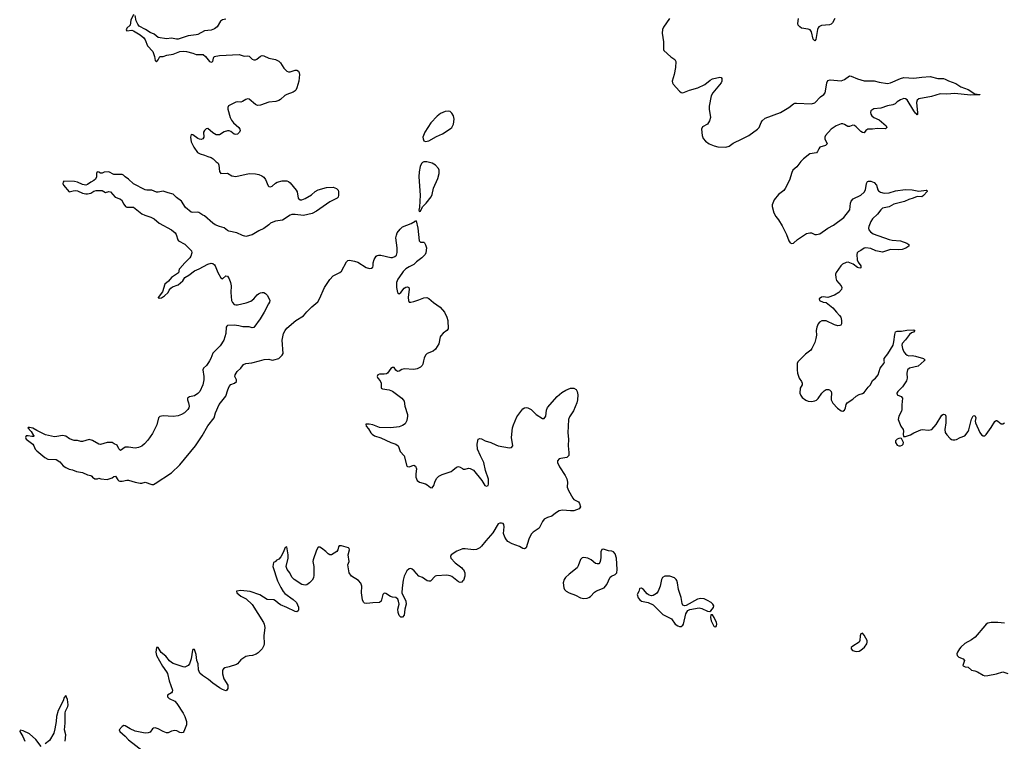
# Model space of a CAD drawing. Header units: inches. Extents: x 1694897 to 1849880, y 907231 to 1017944.
# Tile 110 of 171: x 1754629 to 1766568, y 975390 to 984134. Entities that reach past the tile are written whole.
import ezdxf

# ---------------------------------------------------------------- set-up
doc = ezdxf.new("R2010")
doc.units = ezdxf.units.IN
doc.header["$MEASUREMENT"] = 0
for name, color, linetype in [('B7957', 7, 'Continuous'), ('B7958', 7, 'Continuous'), ('B7967', 7, 'Continuous'), ('B7968', 7, 'Continuous')]:
    doc.layers.add(name, color=color, linetype=linetype)

msp = doc.modelspace()

# ---------------------------------------------------------------- linework, layer by layer
at = {"layer": 'B7957', "color": 6, "elevation": 600}
for points in [[(1756929, 980000), (1756918, 979982), (1756894, 979946), (1756858, 979910), (1756849, 979891), (1756862, 979810), (1756862, 979770), (1756849, 979711), (1756813, 979630), (1756790, 979605), (1756750, 979578), (1756690, 979565), (1756664, 979550), (1756664, 979530), (1756677, 979490), (1756683, 979450), (1756679, 979430), (1756668, 979410), (1756627, 979370), (1756590, 979349), (1756550, 979335), (1756490, 979326), (1756370, 979334), (1756330, 979324), (1756314, 979310), (1756293, 979227), (1756239, 979121), (1756181, 979039), (1756144, 978996), (1756112, 978968), (1756070, 978950), (1756030, 978944), (1755950, 978954), (1755910, 978953), (1755850, 978915), (1755830, 978936), (1755810, 978978), (1755774, 978994), (1755750, 979011), (1755691, 979011), (1755610, 978987), (1755590, 978991), (1755510, 979036), (1755470, 979047), (1755390, 979025), (1755370, 979025), (1755330, 979036), (1755290, 979036), (1755234, 979054), (1755190, 979086), (1755150, 979096), (1755078, 979082), (1755050, 979081), (1754943, 979103), (1754836, 979156), (1754790, 979185), (1754750, 979194), (1754730, 979194), (1754728, 979190), (1754742, 979182), (1754746, 979170), (1754770, 979146), (1754796, 979096), (1754806, 979090), (1754796, 979084), (1754778, 979082), (1754731, 979091), (1754706, 979090), (1754699, 979070), (1754707, 979050), (1754789, 978990), (1754802, 978970), (1754818, 978930), (1754835, 978910), (1754934, 978830), (1754970, 978810), (1755070, 978805), (1755117, 978777), (1755155, 978730), (1755190, 978706), (1755230, 978689), (1755270, 978681), (1755319, 978659), (1755390, 978646), (1755450, 978619), (1755490, 978610), (1755502, 978602), (1755510, 978590), (1755542, 978570), (1755572, 978570), (1755590, 978579), (1755611, 978569), (1755690, 978561), (1755750, 978581), (1755770, 978597), (1755790, 978604), (1755818, 978558), (1755830, 978546), (1755843, 978543), (1755870, 978543), (1755930, 978556), (1755950, 978556), (1756030, 978531), (1756090, 978519), (1756110, 978517), (1756150, 978529), (1756230, 978501), (1756250, 978503), (1756270, 978514), (1756470, 978644), (1756570, 978740), (1756761, 978970), (1756840, 979090), (1756910, 979212), (1756987, 979310), (1757005, 979370), (1757048, 979470), (1757129, 979571), (1757152, 979648), (1757170, 979691), (1757190, 979714), (1757233, 979730), (1757259, 979750), (1757260, 979770), (1757237, 979810), (1757240, 979830), (1757268, 979870), (1757309, 979910), (1757343, 979957), (1757370, 979968), (1757444, 979976), (1757537, 980000)], [(1759526, 980000), (1759518, 979962), (1759510, 979946), (1759490, 979925), (1759450, 979904), (1759410, 979894), (1759290, 979904), (1759263, 979897), (1759230, 979877), (1759210, 979872), (1759190, 979889), (1759170, 979921), (1759150, 979921), (1759130, 979906), (1759090, 979852), (1759076, 979844), (1759050, 979838), (1758990, 979838), (1758970, 979830), (1758963, 979810), (1758970, 979790), (1759000, 979760), (1759014, 979730), (1759011, 979690), (1759014, 979670), (1759030, 979661), (1759110, 979649), (1759150, 979632), (1759264, 979550), (1759281, 979530), (1759291, 979510), (1759299, 979450), (1759331, 979351), (1759333, 979330), (1759324, 979276), (1759302, 979238), (1759270, 979217), (1759230, 979202), (1759130, 979188), (1758990, 979192), (1758910, 979227), (1758865, 979235), (1758827, 979233), (1758829, 979210), (1758857, 979177), (1758885, 979130), (1758903, 979110), (1758930, 979091), (1759010, 979067), (1759130, 979010), (1759190, 978991), (1759218, 978970), (1759228, 978950), (1759242, 978902), (1759292, 978850), (1759325, 978725), (1759330, 978721), (1759350, 978718), (1759410, 978735), (1759430, 978723), (1759439, 978690), (1759431, 978630), (1759432, 978590), (1759450, 978550), (1759477, 978530), (1759550, 978510), (1759570, 978499), (1759610, 978465), (1759630, 978463), (1759650, 978490), (1759662, 978530), (1759685, 978575), (1759710, 978604), (1759750, 978625), (1759859, 978661), (1759883, 978677), (1759926, 978714), (1759950, 978720), (1759970, 978713), (1760000, 978694)], [(1760000, 977329), (1759990, 977318), (1759970, 977314), (1759950, 977322), (1759870, 977388), (1759850, 977397), (1759810, 977402), (1759684, 977396), (1759669, 977390), (1759610, 977331), (1759589, 977331), (1759570, 977336), (1759515, 977375), (1759470, 977393), (1759414, 977454), (1759390, 977475), (1759370, 977484), (1759350, 977482), (1759323, 977457), (1759291, 977390), (1759279, 977341), (1759265, 977250), (1759264, 977190), (1759310, 977090), (1759314, 977050), (1759300, 976990), (1759290, 976919), (1759270, 976893), (1759250, 976896), (1759230, 976916), (1759217, 976950), (1759216, 976990), (1759229, 977050), (1759223, 977090), (1759213, 977113), (1759190, 977133), (1759150, 977136), (1759124, 977144), (1759070, 977182), (1759050, 977185), (1759033, 977167), (1759012, 977090), (1758990, 977073), (1758910, 977068), (1758838, 977058), (1758810, 977065), (1758797, 977077), (1758786, 977106), (1758773, 977190), (1758776, 977270), (1758765, 977305), (1758737, 977337), (1758654, 977390), (1758625, 977430), (1758609, 977530), (1758623, 977570), (1758613, 977650), (1758630, 977710), (1758626, 977726), (1758616, 977736), (1758530, 977759), (1758503, 977757), (1758493, 977747), (1758487, 977710), (1758474, 977690), (1758410, 977650), (1758390, 977649), (1758370, 977661), (1758342, 977690), (1758290, 977730), (1758270, 977742), (1758250, 977741), (1758230, 977707), (1758186, 977590), (1758185, 977570), (1758194, 977510), (1758195, 977405), (1758191, 977370), (1758176, 977344), (1758144, 977310), (1758110, 977286), (1758090, 977282), (1758050, 977289), (1757956, 977350), (1757930, 977378), (1757904, 977430), (1757872, 977472), (1757862, 977510), (1757886, 977610), (1757886, 977650), (1757870, 977747), (1757850, 977739), (1757830, 977700), (1757817, 977663), (1757796, 977624), (1757770, 977599), (1757740, 977580), (1757735, 977570), (1757705, 977555), (1757700, 977510), (1757754, 977334), (1757795, 977255), (1757825, 977205), (1757843, 977183), (1757947, 977110), (1757984, 977070), (1758010, 977014), (1758010, 976978), (1758006, 976970), (1757990, 976959), (1757970, 976962), (1757870, 977012), (1757790, 977044), (1757763, 977063), (1757730, 977094), (1757710, 977104), (1757630, 977110), (1757543, 977163), (1757425, 977205), (1757310, 977219), (1757259, 977210), (1757262, 977190), (1757309, 977150), (1757375, 977115), (1757450, 977047), (1757585, 976830), (1757595, 976810), (1757600, 976770), (1757588, 976670), (1757594, 976570), (1757591, 976549), (1757570, 976511), (1757519, 976461), (1757495, 976445), (1757452, 976428), (1757410, 976426), (1757370, 976416), (1757310, 976377), (1757272, 976330), (1757258, 976322), (1757168, 976292), (1757118, 976282), (1757100, 976270), (1757089, 976250), (1757087, 976207), (1757106, 976146), (1757153, 976070), (1757154, 976030), (1757142, 976010), (1757130, 976003), (1757090, 976017), (1757050, 976039), (1756970, 976096), (1756919, 976139), (1756846, 976186), (1756814, 976214), (1756797, 976257), (1756794, 976330), (1756777, 976370), (1756770, 976441), (1756750, 976504), (1756730, 976504), (1756726, 976494), (1756708, 976390), (1756687, 976330), (1756670, 976307), (1756630, 976290), (1756610, 976292), (1756490, 976332), (1756470, 976343), (1756446, 976366), (1756403, 976423), (1756345, 976465), (1756310, 976527), (1756290, 976527), (1756279, 976470), (1756286, 976430), (1756359, 976299), (1756410, 976232), (1756421, 976210), (1756442, 976122), (1756480, 976010), (1756479, 975990), (1756470, 975976), (1756420, 975950), (1756420, 975930), (1756442, 975910), (1756510, 975877), (1756535, 975850), (1756610, 975730), (1756630, 975690), (1756652, 975630), (1756651, 975590), (1756620, 975510), (1756610, 975497), (1756590, 975491), (1756570, 975496), (1756536, 975516), (1756510, 975520), (1756470, 975512), (1756430, 975492), (1756410, 975493), (1756370, 975509), (1756310, 975543), (1756270, 975555), (1756250, 975550), (1756239, 975541), (1756210, 975500), (1756188, 975492), (1756150, 975490), (1756030, 975511), (1755970, 975540), (1755910, 975577), (1755890, 975581), (1755870, 975568), (1755834, 975530), (1755842, 975510), (1755910, 975454), (1755949, 975409), (1756128, 975270)], [(1760000, 977721), (1759990, 977720), (1759930, 977695), (1759862, 977650), (1759851, 977630), (1759856, 977610), (1759910, 977554), (1759990, 977491), (1760000, 977480)], [(1755181, 975390), (1755188, 975470), (1755173, 975530), (1755181, 975610), (1755179, 975730), (1755185, 975755), (1755212, 975810), (1755215, 975830), (1755210, 975897), (1755190, 975944), (1755170, 975922), (1755158, 975882), (1755097, 975763), (1755075, 975690), (1755072, 975628), (1755057, 975543), (1755042, 975490), (1754990, 975401), (1754940, 975360)], [(1754890, 975325), (1754823, 975410), (1754750, 975481), (1754670, 975517), (1754635, 975525), (1754629, 975510), (1754667, 975450), (1754691, 975390)]]:
    msp.add_lwpolyline(points, dxfattribs=at)
at = {"layer": 'B7958', "color": 6, "elevation": 600}
for points in [[(1756010, 984196), (1755975, 984130), (1755967, 984070), (1755930, 984033), (1755922, 984010), (1755930, 984000), (1755988, 984008), (1756010, 984001), (1756090, 983952), (1756133, 983913), (1756149, 983890), (1756179, 983819), (1756242, 983750), (1756262, 983690), (1756270, 983639), (1756290, 983625), (1756310, 983649), (1756330, 983690), (1756370, 983690), (1756415, 983705), (1756490, 983715), (1756570, 983748), (1756610, 983754), (1756650, 983749), (1756728, 983730), (1756770, 983712), (1756852, 983712), (1756882, 983690), (1756930, 983629), (1756950, 983619), (1756971, 983629), (1756978, 983670), (1756988, 983690), (1757050, 983700), (1757290, 983711), (1757350, 983691), (1757390, 983695), (1757410, 983691), (1757450, 983655), (1757470, 983648), (1757490, 983648), (1757505, 983655), (1757550, 983694), (1757570, 983700), (1757590, 983698), (1757650, 983670), (1757730, 983653), (1757770, 983633), (1757793, 983610), (1757830, 983549), (1757870, 983509), (1757890, 983502), (1757910, 983504), (1757970, 983522), (1757990, 983521), (1758010, 983510), (1758019, 983490), (1758021, 983470), (1758012, 983390), (1757990, 983310), (1757978, 983282), (1757969, 983271), (1757944, 983256), (1757870, 983230), (1757844, 983216), (1757792, 983168), (1757770, 983156), (1757735, 983145), (1757650, 983135), (1757550, 983098), (1757513, 983093), (1757490, 983105), (1757413, 983173), (1757390, 983175), (1757370, 983169), (1757330, 983142), (1757310, 983136), (1757270, 983141), (1757250, 983137), (1757162, 983090), (1757151, 983070), (1757153, 983050), (1757183, 982950), (1757198, 982918), (1757223, 982883), (1757286, 982830), (1757298, 982810), (1757301, 982790), (1757293, 982770), (1757270, 982746), (1757250, 982743), (1757230, 982748), (1757190, 982779), (1757170, 982786), (1757150, 982787), (1757110, 982774), (1757050, 982741), (1757010, 982741), (1756970, 982765), (1756910, 982815), (1756890, 982812), (1756870, 982792), (1756859, 982770), (1756860, 982710), (1756851, 982689), (1756830, 982682), (1756810, 982685), (1756790, 982694), (1756730, 982740), (1756710, 982743), (1756701, 982710), (1756710, 982654), (1756739, 982590), (1756787, 982527), (1756818, 982510), (1756870, 982494), (1756910, 982476), (1756950, 982466), (1756974, 982450), (1757010, 982412), (1757034, 982394), (1757043, 982370), (1757050, 982296), (1757070, 982271), (1757150, 982274), (1757203, 982243), (1757250, 982233), (1757410, 982271), (1757490, 982266), (1757530, 982259), (1757564, 982244), (1757590, 982225), (1757610, 982200), (1757641, 982121), (1757650, 982112), (1757669, 982109), (1757690, 982117), (1757730, 982153), (1757750, 982166), (1757810, 982182), (1757870, 982182), (1757890, 982173), (1757910, 982156), (1757980, 982070), (1757993, 982050), (1758006, 981970), (1758030, 981952), (1758050, 981951), (1758090, 981966), (1758166, 982014), (1758210, 982051), (1758250, 982073), (1758350, 982101), (1758430, 982104), (1758471, 982091), (1758491, 982070), (1758496, 982050), (1758496, 982010), (1758490, 981985), (1758479, 981970), (1758390, 981927), (1758230, 981815), (1758174, 981787), (1758070, 981763), (1757970, 981775), (1757930, 981774), (1757910, 981766), (1757816, 981704), (1757730, 981695), (1757697, 981683), (1757672, 981670), (1757651, 981649), (1757590, 981604), (1757530, 981576), (1757450, 981526), (1757370, 981506), (1757330, 981518), (1757261, 981550), (1757167, 981570), (1757150, 981578), (1757110, 981613), (1757050, 981627), (1756999, 981650), (1756970, 981667), (1756870, 981757), (1756850, 981765), (1756800, 981800), (1756783, 981803), (1756730, 981798), (1756710, 981804), (1756639, 981859), (1756590, 981934), (1756530, 981981), (1756490, 982019), (1756430, 982035), (1756370, 982057), (1756310, 982043), (1756290, 982043), (1756230, 982069), (1756170, 982067), (1756150, 982071), (1756010, 982144), (1755950, 982203), (1755910, 982229), (1755889, 982249), (1755870, 982257), (1755770, 982260), (1755710, 982290), (1755655, 982285), (1755630, 982274), (1755610, 982276), (1755590, 982288), (1755570, 982290), (1755561, 982270), (1755560, 982230), (1755550, 982202), (1755530, 982185), (1755490, 982167), (1755450, 982137), (1755430, 982130), (1755390, 982137), (1755330, 982166), (1755295, 982175), (1755164, 982176), (1755156, 982164), (1755154, 982150), (1755162, 982130), (1755230, 982049), (1755278, 982062), (1755310, 982065), (1755330, 982061), (1755390, 982033), (1755430, 982023), (1755450, 982023), (1755490, 982034), (1755530, 982057), (1755555, 982065), (1755630, 982064), (1755670, 982039), (1755710, 982051), (1755730, 982048), (1755785, 981985), (1755844, 981964), (1755864, 981950), (1755890, 981900), (1755914, 981870), (1755930, 981863), (1756010, 981864), (1756110, 981784), (1756146, 981766), (1756220, 981740), (1756261, 981721), (1756319, 981670), (1756468, 981590), (1756513, 981550), (1756528, 981530), (1756545, 981465), (1756555, 981455), (1756630, 981413), (1756712, 981332), (1756718, 981310), (1756704, 981270), (1756691, 981249), (1756630, 981190), (1756570, 981120), (1756563, 981110), (1756553, 981067), (1756469, 981011), (1756432, 980968), (1756389, 980931), (1756362, 980838), (1756308, 980770), (1756310, 980764), (1756330, 980761), (1756350, 980766), (1756387, 980790), (1756429, 980830), (1756442, 980858), (1756460, 980880), (1756484, 980896), (1756550, 980921), (1756608, 980970), (1756630, 981010), (1756682, 981038), (1756747, 981090), (1756805, 981115), (1756910, 981172), (1756950, 981184), (1756970, 981179), (1756990, 981165), (1757001, 981150), (1757032, 981072), (1757070, 981006), (1757090, 980993), (1757130, 981032), (1757150, 981027), (1757170, 980994), (1757187, 980950), (1757194, 980910), (1757191, 980830), (1757197, 980730), (1757208, 980708), (1757230, 980684), (1757250, 980678), (1757270, 980679), (1757376, 980704), (1757430, 980725), (1757470, 980750), (1757510, 980801), (1757526, 980814), (1757550, 980826), (1757570, 980830), (1757590, 980827), (1757610, 980816), (1757630, 980797), (1757648, 980770), (1757661, 980730), (1757658, 980710), (1757648, 980690), (1757593, 980590), (1757546, 980510), (1757470, 980406), (1757450, 980399), (1757412, 980412), (1757333, 980413), (1757285, 980425), (1757230, 980432), (1757150, 980428), (1757140, 980420), (1757133, 980407), (1757130, 980330), (1757105, 980250), (1757059, 980181), (1756970, 980093), (1756947, 980030), (1756929, 980000)], [(1757130, 984140), (1757088, 984132), (1757063, 984117), (1757022, 984050), (1756990, 984023), (1756950, 984007), (1756870, 984001), (1756790, 983956), (1756769, 983950), (1756670, 983940), (1756550, 983899), (1756530, 983898), (1756470, 983909), (1756410, 983904), (1756310, 983920), (1756261, 983961), (1756210, 983980), (1756156, 984016), (1756078, 984058), (1756061, 984081), (1756042, 984122), (1756030, 984186)], [(1757537, 980000), (1757595, 980015), (1757650, 980019), (1757690, 980010), (1757710, 980011), (1757770, 980030), (1757812, 980070), (1757822, 980090), (1757811, 980250), (1757828, 980330), (1757847, 980370), (1757870, 980398), (1757978, 980490), (1758070, 980547), (1758110, 980596), (1758170, 980656), (1758244, 980716), (1758265, 980750), (1758327, 980890), (1758390, 980988), (1758430, 981030), (1758510, 981070), (1758530, 981088), (1758590, 981199), (1758610, 981216), (1758630, 981220), (1758690, 981209), (1758730, 981195), (1758830, 981131), (1758870, 981119), (1758895, 981125), (1758910, 981136), (1758915, 981150), (1758917, 981190), (1758928, 981230), (1758950, 981268), (1758963, 981277), (1758979, 981281), (1759010, 981280), (1759130, 981252), (1759150, 981253), (1759177, 981263), (1759197, 981283), (1759207, 981313), (1759207, 981370), (1759192, 981490), (1759197, 981523), (1759208, 981552), (1759242, 981598), (1759270, 981624), (1759374, 981666), (1759426, 981694), (1759430, 981702), (1759437, 981697), (1759455, 981610), (1759474, 981454), (1759490, 981439), (1759530, 981439), (1759539, 981430), (1759550, 981408), (1759560, 981370), (1759553, 981310), (1759544, 981290), (1759506, 981250), (1759440, 981200), (1759409, 981170), (1759350, 981140), (1759310, 981114), (1759277, 981083), (1759261, 981059), (1759214, 980990), (1759200, 980950), (1759199, 980890), (1759209, 980829), (1759230, 980813), (1759251, 980829), (1759290, 980880), (1759310, 980895), (1759330, 980899), (1759347, 980890), (1759353, 980870), (1759338, 980770), (1759343, 980730), (1759353, 980713), (1759370, 980710), (1759410, 980719), (1759470, 980739), (1759530, 980766), (1759567, 980767), (1759590, 980755), (1759646, 980706), (1759726, 980650), (1759779, 980590), (1759810, 980530), (1759820, 980490), (1759824, 980390), (1759809, 980370), (1759763, 980337), (1759735, 980305), (1759727, 980290), (1759712, 980208), (1759670, 980142), (1759643, 980117), (1759570, 980091), (1759549, 980071), (1759532, 980032), (1759526, 980000)]]:
    msp.add_lwpolyline(points, dxfattribs=at)
for points in [[(1759830, 983028), (1759790, 983024), (1759730, 982998), (1759690, 982966), (1759616, 982884), (1759540, 982770), (1759519, 982710), (1759520, 982690), (1759530, 982666), (1759550, 982657), (1759590, 982665), (1759682, 982718), (1759755, 982750), (1759849, 982811), (1759870, 982830), (1759891, 982870), (1759898, 982930), (1759888, 982970), (1759870, 983003), (1759850, 983022)], [(1759566, 982414), (1759530, 982413), (1759515, 982405), (1759501, 982390), (1759486, 982354), (1759473, 982290), (1759469, 982230), (1759484, 982010), (1759476, 981864), (1759468, 981828), (1759472, 981812), (1759490, 981815), (1759515, 981865), (1759557, 981910), (1759619, 981990), (1759630, 982015), (1759646, 982094), (1759701, 982210), (1759717, 982270), (1759715, 982310), (1759706, 982330), (1759671, 982370), (1759630, 982396)]]:
    msp.add_lwpolyline(points, close=True, dxfattribs=at)
at = {"layer": 'B7967', "color": 6, "elevation": 600}
for points in [[(1764075, 980000), (1764065, 979990), (1764057, 979970), (1764056, 979890), (1764060, 979850), (1764082, 979790), (1764110, 979750), (1764119, 979730), (1764116, 979710), (1764092, 979668), (1764089, 979610), (1764102, 979582), (1764118, 979558), (1764163, 979523), (1764190, 979513), (1764230, 979508), (1764270, 979515), (1764290, 979525), (1764310, 979543), (1764355, 979610), (1764382, 979638), (1764410, 979653), (1764435, 979655), (1764450, 979650), (1764467, 979627), (1764472, 979610), (1764468, 979550), (1764470, 979530), (1764490, 979487), (1764546, 979426), (1764590, 979395), (1764610, 979392), (1764630, 979403), (1764643, 979430), (1764650, 979470), (1764661, 979490), (1764730, 979537), (1764770, 979572), (1764810, 979592), (1764850, 979605), (1764870, 979618), (1764917, 979683), (1764944, 979710), (1764970, 979764), (1765008, 979792), (1765039, 979830), (1765063, 979910), (1765109, 979970), (1765114, 979990), (1765113, 980000)], [(1765596, 980000), (1765524, 979936), (1765420, 979910), (1765395, 979890), (1765387, 979853), (1765390, 979790), (1765381, 979759), (1765335, 979685), (1765278, 979630), (1765263, 979610), (1765267, 979587), (1765317, 979570), (1765334, 979550), (1765327, 979467), (1765327, 979410), (1765323, 979390), (1765290, 979330), (1765283, 979290), (1765314, 979210), (1765341, 979170), (1765347, 979150), (1765341, 979110), (1765344, 979084), (1765370, 979084), (1765430, 979104), (1765470, 979130), (1765554, 979166), (1765571, 979169), (1765650, 979160), (1765690, 979170), (1765742, 979230), (1765810, 979341), (1765830, 979355), (1765851, 979351), (1765861, 979330), (1765860, 979250), (1765846, 979170), (1765850, 979134), (1765870, 979102), (1765910, 979061), (1765928, 979048), (1765944, 979044), (1765970, 979043), (1765990, 979047), (1766033, 979070), (1766090, 979090), (1766130, 979145), (1766137, 979163), (1766170, 979294), (1766190, 979333), (1766210, 979337), (1766222, 979310), (1766215, 979270), (1766217, 979250), (1766270, 979131), (1766290, 979104), (1766310, 979091), (1766330, 979090), (1766350, 979107), (1766410, 979193), (1766454, 979266), (1766470, 979278), (1766476, 979276), (1766490, 979271), (1766530, 979239), (1766550, 979236), (1766570, 979249)], [(1760000, 978694), (1760010, 978687), (1760030, 978686), (1760070, 978698), (1760090, 978695), (1760130, 978674), (1760232, 978550), (1760270, 978491), (1760290, 978482), (1760309, 978491), (1760315, 978505), (1760315, 978565), (1760279, 978670), (1760259, 978770), (1760216, 978850), (1760182, 978930), (1760176, 978990), (1760190, 979050), (1760210, 979061), (1760230, 979056), (1760273, 979033), (1760343, 979010), (1760401, 978981), (1760430, 978972), (1760570, 978948), (1760593, 978950), (1760608, 978970), (1760591, 979070), (1760606, 979190), (1760615, 979225), (1760658, 979322), (1760730, 979417), (1760750, 979432), (1760770, 979435), (1760790, 979431), (1760830, 979410), (1760890, 979350), (1760970, 979300), (1760990, 979300), (1761010, 979331), (1761018, 979402), (1761030, 979436), (1761148, 979570), (1761203, 979617), (1761253, 979647), (1761310, 979668), (1761350, 979669), (1761375, 979655), (1761389, 979629), (1761395, 979590), (1761394, 979530), (1761384, 979490), (1761346, 979394), (1761297, 979323), (1761285, 979290), (1761277, 979130), (1761282, 979050), (1761279, 978970), (1761288, 978890), (1761286, 978854), (1761264, 978830), (1761190, 978819), (1761170, 978811), (1761152, 978790), (1761151, 978770), (1761176, 978716), (1761245, 978610), (1761264, 978570), (1761271, 978530), (1761268, 978470), (1761282, 978430), (1761336, 978336), (1761350, 978322), (1761403, 978290), (1761419, 978270), (1761429, 978231), (1761412, 978208), (1761350, 978184), (1761310, 978182), (1761210, 978192), (1761170, 978182), (1761125, 978155), (1761081, 978119), (1761030, 978102), (1760990, 978080), (1760970, 978054), (1760927, 977973), (1760855, 977925), (1760830, 977899), (1760801, 977839), (1760770, 977735), (1760750, 977722), (1760730, 977725), (1760690, 977749), (1760602, 977782), (1760550, 977813), (1760530, 977830), (1760510, 977864), (1760497, 977910), (1760502, 977990), (1760499, 978019), (1760491, 978030), (1760472, 978032), (1760450, 978033), (1760430, 978026), (1760365, 977915), (1760280, 977820), (1760230, 977753), (1760210, 977734), (1760170, 977716), (1760130, 977710), (1760030, 977724), (1760000, 977721)], [(1760000, 977480), (1760010, 977470), (1760020, 977450), (1760027, 977430), (1760027, 977390), (1760010, 977340), (1760000, 977329)], [(1766570, 976820), (1766490, 976831), (1766410, 976829), (1766370, 976821), (1766350, 976810), (1766330, 976791), (1766215, 976650), (1766170, 976619), (1766090, 976577), (1766041, 976530), (1766024, 976510), (1766001, 976470), (1765994, 976450), (1765996, 976430), (1766016, 976410), (1766068, 976388), (1766086, 976370), (1766066, 976310), (1766070, 976303), (1766092, 976292), (1766130, 976287), (1766170, 976250), (1766210, 976243), (1766244, 976230), (1766310, 976190), (1766330, 976185), (1766370, 976189), (1766473, 976207), (1766550, 976231), (1766610, 976211)]]:
    msp.add_lwpolyline(points, dxfattribs=at)
for points in [[(1765310, 979064), (1765290, 979061), (1765270, 979053), (1765247, 979030), (1765247, 979010), (1765270, 978980), (1765290, 978970), (1765310, 978970), (1765330, 978980), (1765342, 978990), (1765347, 979010), (1765320, 979060)], [(1761710, 977720), (1761686, 977714), (1761674, 977686), (1761677, 977623), (1761673, 977587), (1761662, 977558), (1761650, 977541), (1761630, 977539), (1761610, 977546), (1761558, 977590), (1761518, 977610), (1761470, 977619), (1761450, 977613), (1761430, 977593), (1761402, 977518), (1761387, 977493), (1761290, 977417), (1761246, 977374), (1761230, 977350), (1761221, 977310), (1761226, 977250), (1761234, 977230), (1761255, 977210), (1761291, 977190), (1761370, 977159), (1761430, 977129), (1761470, 977122), (1761510, 977125), (1761530, 977132), (1761550, 977146), (1761601, 977199), (1761625, 977215), (1761717, 977250), (1761750, 977290), (1761790, 977379), (1761807, 977393), (1761850, 977410), (1761870, 977430), (1761875, 977470), (1761864, 977610), (1761850, 977661), (1761830, 977684), (1761810, 977693), (1761770, 977698)], [(1762450, 977391), (1762425, 977375), (1762411, 977349), (1762394, 977270), (1762370, 977210), (1762350, 977182), (1762310, 977156), (1762290, 977154), (1762262, 977162), (1762239, 977179), (1762193, 977230), (1762170, 977244), (1762150, 977243), (1762143, 977237), (1762136, 977204), (1762115, 977170), (1762130, 977130), (1762150, 977103), (1762170, 977088), (1762250, 977070), (1762310, 977044), (1762428, 976928), (1762533, 976873), (1762576, 976810), (1762610, 976789), (1762630, 976782), (1762650, 976783), (1762670, 976797), (1762677, 976810), (1762705, 976935), (1762730, 976975), (1762753, 976987), (1762870, 977006), (1762901, 977001), (1762971, 976969), (1762998, 976962), (1763010, 976970), (1763042, 977010), (1763044, 977030), (1763034, 977050), (1763015, 977070), (1762970, 977097), (1762930, 977115), (1762890, 977122), (1762848, 977112), (1762710, 977034), (1762690, 977030), (1762670, 977038), (1762661, 977061), (1762651, 977131), (1762618, 977230), (1762606, 977310), (1762598, 977338), (1762590, 977352), (1762570, 977370), (1762512, 977390)], [(1763010, 976924), (1763006, 976890), (1763012, 976850), (1763045, 976785), (1763050, 976780), (1763070, 976778), (1763079, 976790), (1763084, 976810), (1763079, 976830), (1763050, 976891), (1763030, 976922)], [(1764850, 976700), (1764830, 976691), (1764822, 976670), (1764818, 976610), (1764810, 976590), (1764730, 976543), (1764713, 976527), (1764710, 976510), (1764727, 976490), (1764770, 976477), (1764810, 976483), (1764830, 976493), (1764874, 976530), (1764901, 976570), (1764906, 976590), (1764904, 976610), (1764890, 976638), (1764870, 976675)]]:
    msp.add_lwpolyline(points, close=True, dxfattribs=at)
at = {"layer": 'B7968', "color": 6, "elevation": 600}
for points in [[(1762509, 984151), (1762436, 984044), (1762425, 984015), (1762419, 983970), (1762434, 983866), (1762435, 983775), (1762440, 983760), (1762525, 983685), (1762572, 983652), (1762587, 983630), (1762583, 983557), (1762565, 983470), (1762540, 983390), (1762543, 983370), (1762553, 983353), (1762630, 983267), (1762650, 983252), (1762670, 983247), (1762750, 983280), (1762850, 983307), (1762935, 983350), (1763000, 983400), (1763030, 983417), (1763118, 983438), (1763135, 983435), (1763144, 983424), (1763144, 983390), (1763136, 983370), (1763032, 983250), (1763012, 983210), (1762988, 983088), (1762989, 983049), (1763006, 982950), (1762995, 982910), (1762970, 982869), (1762910, 982836), (1762898, 982810), (1762904, 982730), (1762916, 982696), (1762944, 982664), (1762990, 982632), (1763050, 982605), (1763095, 982595), (1763190, 982590), (1763230, 982604), (1763282, 982638), (1763391, 982689), (1763470, 982733), (1763574, 982806), (1763594, 982830), (1763620, 982890), (1763633, 982910), (1763670, 982943), (1763856, 983010), (1763955, 983070), (1764010, 983115), (1764030, 983123), (1764050, 983125), (1764230, 983115), (1764270, 983128), (1764339, 983201), (1764378, 983230), (1764395, 983250), (1764401, 983270), (1764416, 983370), (1764430, 983396), (1764456, 983404), (1764590, 983395), (1764630, 983410), (1764690, 983453), (1764710, 983451), (1764790, 983417), (1764870, 983395), (1764990, 983392), (1765050, 983378), (1765150, 983363), (1765190, 983370), (1765310, 983421), (1765350, 983433), (1765470, 983426), (1765570, 983440), (1765670, 983445), (1765762, 983422), (1765830, 983420), (1765850, 983415), (1765890, 983395), (1765981, 983361), (1766040, 983320), (1766129, 983290), (1766210, 983237), (1766272, 983230), (1766270, 983225), (1766257, 983223), (1766214, 983226), (1766158, 983222), (1765970, 983240), (1765870, 983231), (1765790, 983235), (1765684, 983204), (1765530, 983176), (1765510, 983159), (1765502, 983130), (1765515, 983005), (1765515, 982985), (1765510, 982981), (1765499, 982999), (1765490, 983003), (1765470, 983030), (1765390, 983163), (1765370, 983177), (1765350, 983178), (1765310, 983165), (1765270, 983140), (1765244, 983116), (1765217, 983103), (1765150, 983090), (1765070, 983062), (1764987, 983053), (1764961, 983039), (1764950, 983030), (1764945, 983010), (1764949, 982990), (1764961, 982970), (1764986, 982950), (1765050, 982922), (1765134, 982850), (1765143, 982830), (1765126, 982814), (1765030, 982817), (1764970, 982809), (1764913, 982807), (1764891, 982790), (1764870, 982762), (1764850, 982766), (1764830, 982780), (1764770, 982838), (1764750, 982852), (1764730, 982855), (1764690, 982840), (1764670, 982841), (1764630, 982866), (1764610, 982871), (1764590, 982871), (1764530, 982847), (1764470, 982806), (1764400, 982730), (1764391, 982710), (1764390, 982690), (1764419, 982630), (1764410, 982617), (1764400, 982610), (1764332, 982588), (1764318, 982570), (1764304, 982536), (1764290, 982523), (1764212, 982508), (1764132, 982450), (1764102, 982418), (1764054, 982350), (1764005, 982310), (1763990, 982284), (1763962, 982190), (1763910, 982089), (1763894, 982066), (1763830, 982018), (1763778, 981950), (1763752, 981890), (1763752, 981870), (1763773, 981793), (1763798, 981750), (1763831, 981710), (1763875, 981635), (1763927, 981530), (1763955, 981455), (1763970, 981432), (1763990, 981421), (1764010, 981425), (1764060, 981470), (1764170, 981542), (1764210, 981552), (1764230, 981550), (1764270, 981533), (1764290, 981530), (1764330, 981540), (1764428, 981610), (1764495, 981645), (1764621, 981739), (1764694, 981830), (1764702, 981910), (1764710, 981936), (1764737, 981963), (1764830, 982009), (1764870, 982045), (1764887, 982073), (1764899, 982150), (1764910, 982172), (1764923, 982177), (1764950, 982177), (1764990, 982160), (1765018, 982130), (1765033, 982073), (1765042, 982062), (1765066, 982046), (1765110, 982032), (1765170, 982035), (1765250, 982062), (1765365, 982075), (1765451, 982071), (1765530, 982058), (1765622, 982070), (1765629, 982069), (1765634, 982054), (1765590, 982003), (1765570, 981989), (1765510, 981991), (1765464, 981970), (1765410, 981955), (1765358, 981930), (1765230, 981898), (1765170, 981866), (1765090, 981849), (1765070, 981831), (1765030, 981778), (1764970, 981720), (1764950, 981690), (1764925, 981630), (1764920, 981610), (1764924, 981590), (1764945, 981565), (1764979, 981539), (1765171, 981471), (1765210, 981463), (1765310, 981454), (1765386, 981426), (1765410, 981412), (1765410, 981389), (1765375, 981364), (1765330, 981351), (1765290, 981347), (1765190, 981351), (1765090, 981317), (1765010, 981332), (1764950, 981360), (1764890, 981368), (1764870, 981364), (1764830, 981338), (1764797, 981323), (1764783, 981310), (1764780, 981290), (1764786, 981226), (1764796, 981196), (1764827, 981150), (1764830, 981127), (1764816, 981124), (1764790, 981131), (1764734, 981174), (1764675, 981195), (1764650, 981194), (1764608, 981172), (1764584, 981150), (1764530, 981073), (1764522, 981050), (1764525, 981005), (1764534, 980974), (1764590, 980910), (1764600, 980890), (1764596, 980864), (1764563, 980830), (1764510, 980797), (1764430, 980770), (1764370, 980778), (1764350, 980773), (1764323, 980750), (1764329, 980730), (1764370, 980710), (1764410, 980706), (1764490, 980641), (1764532, 980590), (1764571, 980551), (1764584, 980530), (1764594, 980490), (1764595, 980450), (1764587, 980433), (1764573, 980427), (1764550, 980426), (1764510, 980437), (1764410, 980485), (1764355, 980485), (1764326, 980470), (1764310, 980450), (1764293, 980410), (1764286, 980370), (1764290, 980310), (1764284, 980270), (1764270, 980224), (1764236, 980150), (1764222, 980130), (1764157, 980083), (1764075, 980000)], [(1764512, 984150), (1764485, 984095), (1764470, 984079), (1764450, 984071), (1764350, 984063), (1764321, 984050), (1764310, 984036), (1764303, 984017), (1764284, 983896), (1764270, 983879), (1764250, 983899), (1764229, 983989), (1764216, 984010), (1764190, 984021), (1764110, 984032), (1764087, 984047), (1764069, 984070), (1764065, 984090), (1764073, 984150)], [(1765113, 980000), (1765110, 980030), (1765155, 980085), (1765219, 980190), (1765230, 980230), (1765239, 980321), (1765250, 980351), (1765270, 980359), (1765321, 980359), (1765386, 980374), (1765470, 980375), (1765482, 980370), (1765466, 980350), (1765442, 980338), (1765419, 980321), (1765370, 980254), (1765330, 980210), (1765325, 980190), (1765332, 980150), (1765350, 980110), (1765370, 980085), (1765390, 980070), (1765410, 980063), (1765450, 980065), (1765490, 980059), (1765589, 980029), (1765607, 980010), (1765596, 980000)]]:
    msp.add_lwpolyline(points, dxfattribs=at)

doc.saveas('drawing.dxf')
